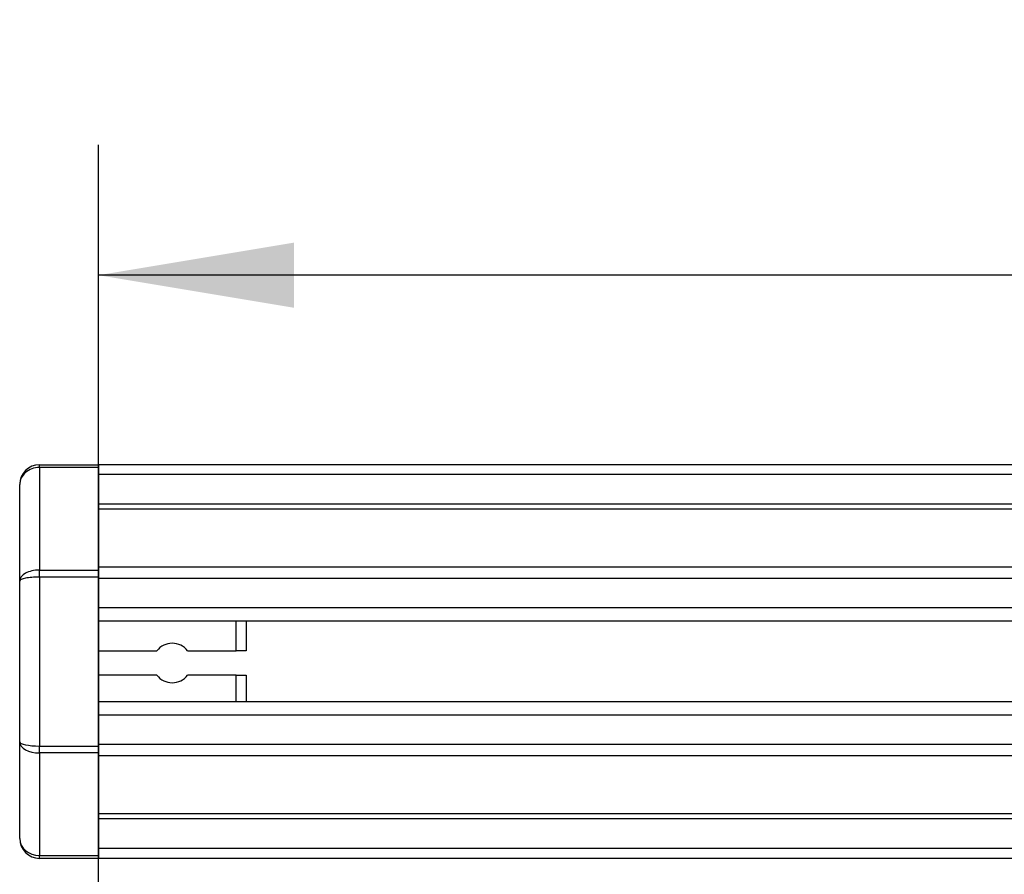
# Model space of a CAD drawing. Header units: millimetres. Extents: x 0 to 420, y 0 to 297.
# Tile 9 of 19: x 59 to 74, y 235 to 248. Entities that reach past the tile are written whole.
import ezdxf

# ---------------------------------------------------------------- set-up
doc = ezdxf.new("R2010")
doc.units = ezdxf.units.MM
doc.layers.add('QUOTE', color=174, linetype='Continuous')
doc.styles.add('SLDTEXTSTYLE3', font='TXT', dxfattribs={"width": 0.75})
doc.dimstyles.new('SLDDIMSTYLE0', dxfattribs={"dimtxt": 3, "dimasz": 3, "dimexe": 0, "dimexo": 0.0625, "dimgap": 0.75, "dimtad": 1, "dimlfac": 6.621921, "dimrnd": 1e-09, "dimzin": 12, "dimdsep": 46, "dimtxsty": 'SLDTEXTSTYLE3', "dimsah": 1, "dimcen": 0.09, "dimadec": 0, "dimazin": 3, "dimtfac": 1, "dimtdec": 3, "dimtofl": 0, "dimtmove": 0, "dimatfit": 3, "dimfxl": 0, "dimfrac": 2, "dimtolj": 1, "dimtzin": 12, "dimarcsym": 0})

# ---------------------------------------------------------------- blocks, each defined once
blk = doc.blocks.new('_D')
at = {"layer": 'QUOTE'}
for p, q in [((60.114, 229.345), (60.114, 245.844)), ((211.127, 229.345), (211.127, 245.844)), ((211.127, 243.844), (60.114, 243.844))]:
    blk.add_line(p, q, dxfattribs=at)
for points in [[(60.114, 243.844), (63.114, 243.344), (63.114, 244.344)], [(211.127, 243.844), (208.127, 244.344), (208.127, 243.344)]]:
    blk.add_solid(points, dxfattribs=at)
at = {"layer": 'QUOTE', "insert": (131.187, 247.711), "char_height": 3, "attachment_point": 1, "style": 'SLDTEXTSTYLE3'}
blk.add_mtext('1000', dxfattribs=at)

msp = doc.modelspace()

# ---------------------------------------------------------------- linework, layer by layer
at = {"color": 7, "linetype": 'Continuous', "lineweight": 25}
for p, q in [((59.2077, 240.8916), (59.2077, 240.9359)), ((59.2077, 240.9359), (60.1138, 240.9359)), ((59.2077, 240.8916), (59.2077, 239.319)), ((60.1138, 240.8916), (59.2077, 240.8916)), ((60.1138, 240.9359), (60.1138, 240.8916)), ((211.1274, 240.9359), (60.1138, 240.9359)), ((60.1138, 240.8916), (60.1138, 239.319)), ((211.1274, 240.7849), (60.1138, 240.7849)), ((58.9057, 239.1496), (58.9057, 240.6338)), ((211.1274, 240.3318), (60.1138, 240.3318)), ((211.1274, 240.2548), (60.1138, 240.2548)), ((115.3093, 239.3653), (60.1138, 239.3653)), ((59.2077, 239.2122), (59.2077, 239.319)), ((59.2077, 239.319), (60.1138, 239.319)), ((59.2077, 239.2122), (59.2077, 236.619)), ((60.1138, 239.2122), (59.2077, 239.2122)), ((60.1138, 239.319), (60.1138, 239.2122)), ((60.1138, 239.2122), (60.1138, 236.619)), ((58.9057, 236.6816), (58.9057, 239.1496)), ((115.1355, 239.1901), (60.1138, 239.1901)), ((60.1138, 238.7388), (60.1138, 238.5348)), ((114.8735, 238.7388), (60.1138, 238.7388)), ((114.8144, 238.5348), (60.1138, 238.5348)), ((62.228, 238.0817), (62.228, 238.5348)), ((62.379, 238.5348), (62.379, 238.0817)), ((60.1138, 238.0817), (61.0106, 238.0817)), ((61.4821, 238.0817), (62.228, 238.0817)), ((62.379, 238.0817), (62.228, 238.0817)), ((61.0106, 237.7042), (60.1138, 237.7042)), ((62.228, 237.7042), (61.4821, 237.7042)), ((62.228, 237.7042), (62.379, 237.7042)), ((62.228, 237.2964), (62.228, 237.7042)), ((62.379, 237.7042), (62.379, 237.2964)), ((114.7807, 237.2964), (60.1138, 237.2964)), ((60.1138, 237.2964), (60.1138, 237.0924)), ((114.7807, 237.0924), (60.1138, 237.0924)), ((58.9057, 235.1974), (58.9057, 236.6816)), ((114.7807, 236.6411), (60.1138, 236.6411)), ((59.2077, 236.619), (60.1138, 236.619)), ((59.2077, 236.5122), (59.2077, 236.619)), ((60.1138, 236.5122), (59.2077, 236.5122)), ((59.2077, 236.5122), (59.2077, 234.9396)), ((60.1138, 236.619), (60.1138, 236.5122)), ((60.1138, 236.5122), (60.1138, 234.9396)), ((114.7807, 236.4659), (60.1138, 236.4659)), ((114.7807, 235.5764), (60.1138, 235.5764)), ((114.7807, 235.4994), (60.1138, 235.4994)), ((114.7807, 235.0463), (60.1138, 235.0463)), ((59.2077, 234.9396), (60.1138, 234.9396)), ((59.2077, 234.8953), (59.2077, 234.9396)), ((60.1138, 234.8953), (59.2077, 234.8953)), ((60.1138, 234.9396), (60.1138, 234.8953)), ((114.7807, 234.8953), (60.1138, 234.8953))]:
    msp.add_line(p, q, dxfattribs=at)
for centre, start, end in [((59.2077, 240.6338), 90, 180), ((61.2464, 237.8929), 38.68219, 141.31781), ((61.2464, 237.8929), 218.68219, 321.31781), ((59.2077, 235.1974), 180, 270)]:
    msp.add_arc(centre, 0.302, start, end, dxfattribs=at)
for centre, ratio, start_param, end_param in [((59.2077, 240.6338), 0.8535534, 1.5707963, 3.1415927), ((59.2077, 239.1496), 0.5606602, 1.5707963, 3.1415927), ((59.2077, 239.1496), 0.2071068, 1.5707963, 3.1415927), ((59.2077, 236.6816), 0.2071068, 3.1415927, 4.712389), ((59.2077, 236.6816), 0.5606602, 3.1415927, 4.712389), ((59.2077, 235.1974), 0.8535534, 3.1415927, 4.712389)]:
    msp.add_ellipse(centre, major_axis=(0.302, 0), ratio=ratio, start_param=start_param, end_param=end_param, dxfattribs=at)

# ---------------------------------------------------------------- dimensions: what is measured, and where the dimension line sits
at = {"layer": 'QUOTE'}
dim = msp.add_linear_dim(base=(60.1138, 243.8441), p1=(211.1274, 227.3446), p2=(60.1138, 227.3446), dimstyle='SLDDIMSTYLE0', dxfattribs=at)
dim.commit()
dim.dimension.update_dxf_attribs({"geometry": '_D', "text_midpoint": (135.6206, 243.8441), "dimtype": 160})

doc.saveas('drawing.dxf')
